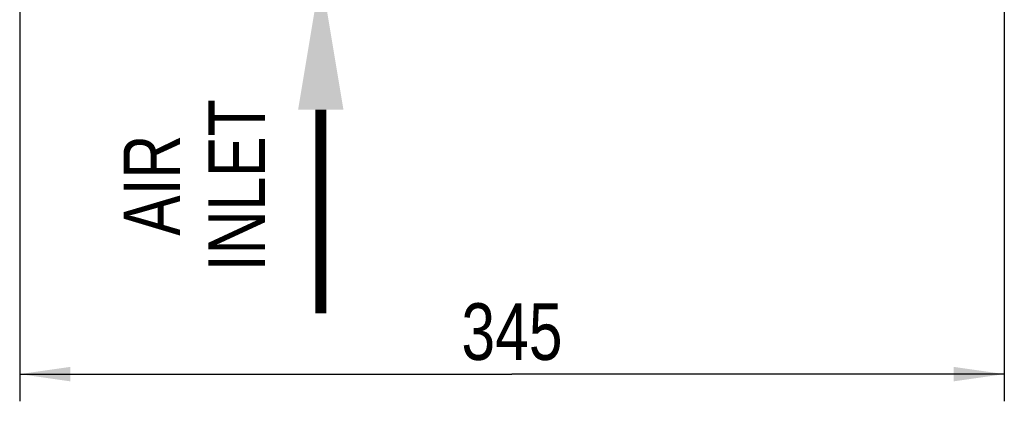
# Model space of a CAD drawing. Header units: inches. Extents: x 0 to 117, y 0 to 83.
# Tile 5 of 78: x 46 to 60, y 23 to 28. Entities that reach past the tile are written whole.
import ezdxf

# ---------------------------------------------------------------- set-up
doc = ezdxf.new("R2010")
doc.units = ezdxf.units.IN
doc.header["$LTSCALE"] = 6.431102
doc.header["$MEASUREMENT"] = 0
doc.layers.get('0').update_dxf_attribs({"linetype": 'CONTINUOUS'})
doc.styles.get("Standard").update_dxf_attribs({"font": 'txt', "width": 0.8})
doc.styles.add('TEXTSTYLE_5', font='txt', dxfattribs={"width": 0.8})
doc.dimstyles.new('DIMSTYLE_1', dxfattribs={"dimtxt": 0.78125, "dimasz": 0.7, "dimexe": 0.18, "dimexo": 0.0625, "dimgap": 0.09, "dimtad": 1, "dimdec": 1, "dimzin": 4, "dimdsep": 46, "dimtxsty": 'STANDARD', "dimblk": '_FILLED', "dimblk1": '_FILLED', "dimblk2": '_FILLED', "dimcen": 0.09, "dimadec": 0, "dimazin": 0, "dimtfac": 1, "dimtdec": 1, "dimtofl": 0, "dimtmove": 0, "dimatfit": 3, "dimldrblk": '_FILLED', "dimfxl": 1, "dimtolj": 1, "dimtzin": 4, "dimarcsym": 0})

# ---------------------------------------------------------------- blocks, each defined once
blk = doc.blocks.new('_FILLED')
at = {"color": 0, "linetype": 'BYBLOCK'}
blk.add_solid([(0, 0), (-1, 0.143), (-1, -0.143)], dxfattribs=at)
blk = doc.blocks.new('*D5')
at = {"color": 7, "linetype": 'CONTINUOUS'}
for p, q in [((59.651, 34.587), (59.651, 22.824)), ((46.068, 28.883), (46.068, 22.824)), ((46.068, 23.199), (52.859, 23.199)), ((59.651, 23.199), (52.859, 23.199))]:
    blk.add_line(p, q, dxfattribs=at)
at = {"color": 7, "linetype": 'CONTINUOUS', "xscale": 0.7, "yscale": 0.7, "zscale": 0.7, "rotation": 180}
blk.add_blockref('_FILLED', (46.068, 23.199), dxfattribs=at)
at = {"color": 7, "linetype": 'CONTINUOUS', "xscale": 0.7, "yscale": 0.7, "zscale": 0.7}
blk.add_blockref('_FILLED', (59.651, 23.199), dxfattribs=at)
at = {"color": 7, "linetype": 'CONTINUOUS', "insert": (52.859, 24.176), "char_height": 0.7812, "width": 1.875, "attachment_point": 2, "line_spacing_factor": 0.9}
blk.add_mtext('345', dxfattribs=at)
blk = doc.blocks.new('SYMBOL_0_BL1', base_point=(50.221, 26.379))
at = {"color": 7, "linetype": 'CONTINUOUS', "const_width": 0.15}
blk.add_lwpolyline([(50.221, 26.848), (50.221, 24.036)], dxfattribs=at)
at = {"color": 7, "linetype": 'CONTINUOUS'}
blk.add_solid([(50.534, 26.848), (50.221, 28.723), (49.909, 26.848)], dxfattribs=at)

msp = doc.modelspace()

# ---------------------------------------------------------------- block references
at = {"color": 7, "linetype": 'CONTINUOUS'}
msp.add_blockref('SYMBOL_0_BL1', (50.221, 26.379), dxfattribs=at)

# ---------------------------------------------------------------- texts
at = {"color": 7, "linetype": 'CONTINUOUS', "insert": (47.5, 25.804), "char_height": 0.7812, "width": 2.57812, "attachment_point": 2, "rotation": 90, "line_spacing_factor": 0.9, "style": 'TEXTSTYLE_5'}
msp.add_mtext('AIR\\PINLET', dxfattribs=at)

# ---------------------------------------------------------------- dimensions: what is measured, and where the dimension line sits
at = {"color": 7, "linetype": 'CONTINUOUS'}
dim = msp.add_linear_dim(base=(59.651, 23.199), p1=(46.068, 28.883), p2=(59.651, 34.587), dimstyle='DIMSTYLE_1', dxfattribs=at)
dim.commit()
dim.dimension.update_dxf_attribs({"geometry": '*D5', "text_midpoint": (51.922, 23.785), "dimtype": 160})

doc.saveas('drawing.dxf')
